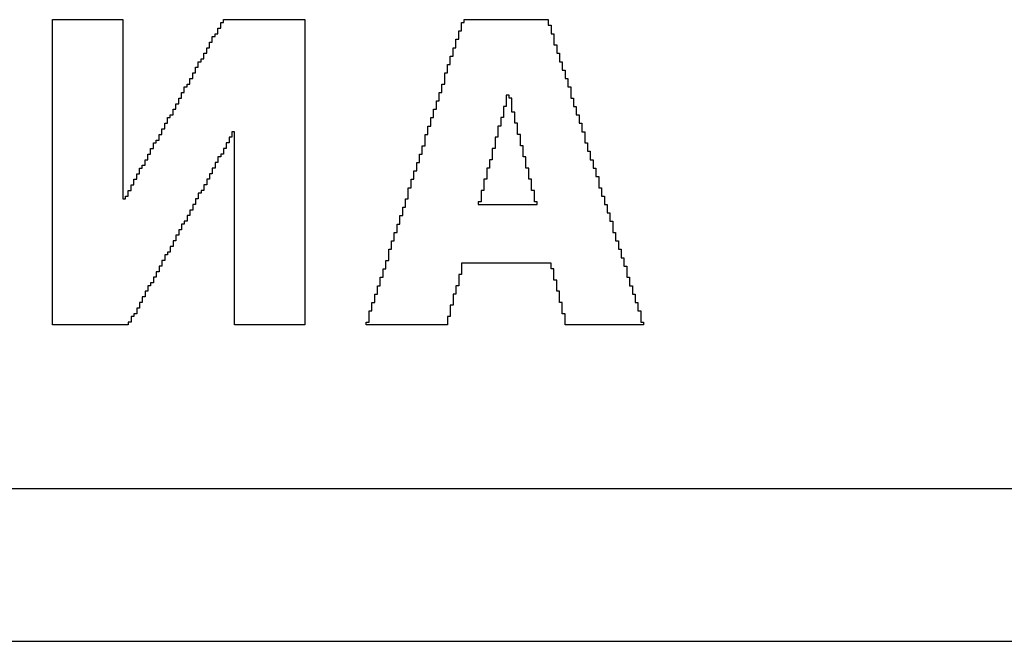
# Model space of a CAD drawing. Header units: millimetres. Extents: x -0.08 to 3.17, y -0.08 to 4.88.
# Tile 52 of 256: x 1.77 to 1.92, y 0.52 to 0.61. Entities that reach past the tile are written whole.
import ezdxf

# ---------------------------------------------------------------- set-up
doc = ezdxf.new("R2010")
doc.units = ezdxf.units.MM
doc.header["$MEASUREMENT"] = 0
doc.layers.add('BottomOverlay', color=54, linetype='Continuous')
doc.layers.add('TopOverlay', color=2, linetype='Continuous')

msp = doc.modelspace()

# ---------------------------------------------------------------- linework, layer by layer
at = {"layer": 'BottomOverlay'}
for p, q in [((1.77717, 0.56412), (1.77717, 0.60944)), ((1.77717, 0.60944), (1.78757, 0.60944)), ((1.78757, 0.60944), (1.78757, 0.58283)), ((1.8017, 0.60736), (1.8017, 0.60819)), ((1.8017, 0.60819), (1.80212, 0.60819)), ((1.80212, 0.60819), (1.80212, 0.60902)), ((1.80212, 0.60902), (1.80253, 0.60902)), ((1.80253, 0.60902), (1.80253, 0.60944)), ((1.80253, 0.60944), (1.81459, 0.60944)), ((1.81459, 0.60944), (1.81459, 0.58158)), ((1.83787, 0.60777), (1.83787, 0.60902)), ((1.83787, 0.60902), (1.83828, 0.60902)), ((1.83828, 0.60902), (1.83828, 0.60944)), ((1.83828, 0.60944), (1.85075, 0.60944)), ((1.85075, 0.60944), (1.85075, 0.6086)), ((1.85075, 0.6086), (1.85117, 0.6086)), ((1.85117, 0.6086), (1.85117, 0.60736)), ((1.80087, 0.60611), (1.80087, 0.60694)), ((1.80087, 0.60694), (1.80129, 0.60694)), ((1.80129, 0.60694), (1.80129, 0.60736)), ((1.80129, 0.60736), (1.8017, 0.60736)), ((1.83745, 0.60653), (1.83745, 0.60777)), ((1.83745, 0.60777), (1.83787, 0.60777)), ((1.85117, 0.60736), (1.85159, 0.60736)), ((1.85159, 0.60736), (1.85159, 0.60569)), ((1.80004, 0.60445), (1.80004, 0.60528)), ((1.80004, 0.60528), (1.80045, 0.60528)), ((1.80045, 0.60528), (1.80045, 0.60611)), ((1.80045, 0.60611), (1.80087, 0.60611)), ((1.83662, 0.60403), (1.83662, 0.60528)), ((1.83662, 0.60528), (1.83704, 0.60528)), ((1.83704, 0.60528), (1.83704, 0.60653)), ((1.83704, 0.60653), (1.83745, 0.60653)), ((1.85159, 0.60569), (1.852, 0.60569)), ((1.852, 0.60569), (1.852, 0.60445)), ((1.79962, 0.60362), (1.79962, 0.60445)), ((1.79962, 0.60445), (1.80004, 0.60445)), ((1.8362, 0.60278), (1.8362, 0.60403)), ((1.8362, 0.60403), (1.83662, 0.60403)), ((1.852, 0.60445), (1.85242, 0.60445)), ((1.85242, 0.60445), (1.85242, 0.6032)), ((1.79838, 0.60154), (1.79838, 0.60237)), ((1.79838, 0.60237), (1.79879, 0.60237)), ((1.79879, 0.60237), (1.79879, 0.6032)), ((1.79879, 0.6032), (1.79921, 0.6032)), ((1.79921, 0.6032), (1.79921, 0.60362)), ((1.79921, 0.60362), (1.79962, 0.60362)), ((1.83579, 0.60154), (1.83579, 0.60278)), ((1.83579, 0.60278), (1.8362, 0.60278)), ((1.85242, 0.6032), (1.85283, 0.6032)), ((1.85283, 0.6032), (1.85283, 0.60195)), ((1.79796, 0.60071), (1.79796, 0.60154)), ((1.79796, 0.60154), (1.79838, 0.60154)), ((1.83537, 0.59987), (1.83537, 0.60154)), ((1.83537, 0.60154), (1.83579, 0.60154)), ((1.85283, 0.60195), (1.85325, 0.60195)), ((1.85325, 0.60195), (1.85325, 0.60071)), ((1.79671, 0.59863), (1.79671, 0.59946)), ((1.79671, 0.59946), (1.79713, 0.59946)), ((1.79713, 0.59946), (1.79713, 0.59987)), ((1.79713, 0.59987), (1.79754, 0.59987)), ((1.79754, 0.59987), (1.79754, 0.60071)), ((1.79754, 0.60071), (1.79796, 0.60071)), ((1.83496, 0.59863), (1.83496, 0.59987)), ((1.83496, 0.59987), (1.83537, 0.59987)), ((1.85325, 0.60071), (1.85366, 0.60071)), ((1.85366, 0.60071), (1.85366, 0.59946)), ((1.85366, 0.59946), (1.85408, 0.59946)), ((1.85408, 0.59946), (1.85408, 0.5978)), ((1.7963, 0.5978), (1.7963, 0.59863)), ((1.7963, 0.59863), (1.79671, 0.59863)), ((1.83454, 0.59738), (1.83454, 0.59863)), ((1.83454, 0.59863), (1.83496, 0.59863)), ((1.84493, 0.59821), (1.84452, 0.59821)), ((1.84452, 0.59821), (1.84452, 0.59655)), ((1.84493, 0.5978), (1.84493, 0.59821)), ((1.79547, 0.59613), (1.79547, 0.59696)), ((1.79547, 0.59696), (1.79588, 0.59696)), ((1.79588, 0.59696), (1.79588, 0.5978)), ((1.79588, 0.5978), (1.7963, 0.5978)), ((1.83413, 0.59613), (1.83413, 0.59738)), ((1.83413, 0.59738), (1.83454, 0.59738)), ((1.84452, 0.59655), (1.8441, 0.59655)), ((1.8441, 0.59655), (1.8441, 0.59489)), ((1.84535, 0.5978), (1.84493, 0.5978)), ((1.84535, 0.59572), (1.84535, 0.5978)), ((1.85408, 0.5978), (1.8545, 0.5978)), ((1.8545, 0.5978), (1.8545, 0.59655)), ((1.8545, 0.59655), (1.85491, 0.59655)), ((1.85491, 0.59655), (1.85491, 0.5953)), ((1.79463, 0.59489), (1.79463, 0.5953)), ((1.79463, 0.5953), (1.79505, 0.5953)), ((1.79505, 0.5953), (1.79505, 0.59613)), ((1.79505, 0.59613), (1.79547, 0.59613)), ((1.83371, 0.59489), (1.83371, 0.59613)), ((1.83371, 0.59613), (1.83413, 0.59613)), ((1.84577, 0.59572), (1.84535, 0.59572)), ((1.84577, 0.59405), (1.84577, 0.59572)), ((1.85491, 0.5953), (1.85533, 0.5953)), ((1.85533, 0.5953), (1.85533, 0.59405)), ((1.7938, 0.59322), (1.7938, 0.59405)), ((1.7938, 0.59405), (1.79422, 0.59405)), ((1.79422, 0.59405), (1.79422, 0.59489)), ((1.79422, 0.59489), (1.79463, 0.59489)), ((1.83288, 0.59239), (1.83288, 0.59364)), ((1.83288, 0.59364), (1.83329, 0.59364)), ((1.83329, 0.59364), (1.83329, 0.59489)), ((1.83329, 0.59489), (1.83371, 0.59489)), ((1.84369, 0.59364), (1.84327, 0.59364)), ((1.84327, 0.59364), (1.84327, 0.59198)), ((1.8441, 0.59489), (1.84369, 0.59489)), ((1.84369, 0.59489), (1.84369, 0.59364)), ((1.84618, 0.59405), (1.84577, 0.59405)), ((1.84618, 0.59239), (1.84618, 0.59405)), ((1.85533, 0.59405), (1.85574, 0.59405)), ((1.85574, 0.59405), (1.85574, 0.59281)), ((1.79297, 0.59156), (1.79297, 0.59239)), ((1.79297, 0.59239), (1.79339, 0.59239)), ((1.79339, 0.59239), (1.79339, 0.59322)), ((1.79339, 0.59322), (1.7938, 0.59322)), ((1.80419, 0.59281), (1.80378, 0.59281)), ((1.80378, 0.59281), (1.80378, 0.59198)), ((1.80419, 0.56412), (1.80419, 0.59281)), ((1.83246, 0.59073), (1.83246, 0.59239)), ((1.83246, 0.59239), (1.83288, 0.59239)), ((1.8466, 0.59239), (1.84618, 0.59239)), ((1.8466, 0.59073), (1.8466, 0.59239)), ((1.85574, 0.59281), (1.85616, 0.59281)), ((1.85616, 0.59281), (1.85616, 0.59114)), ((1.79214, 0.59031), (1.79214, 0.59114)), ((1.79214, 0.59114), (1.79256, 0.59114)), ((1.79256, 0.59114), (1.79256, 0.59156)), ((1.79256, 0.59156), (1.79297, 0.59156)), ((1.80336, 0.59114), (1.80295, 0.59114)), ((1.80295, 0.59114), (1.80295, 0.59031)), ((1.80378, 0.59198), (1.80336, 0.59198)), ((1.80336, 0.59198), (1.80336, 0.59114)), ((1.83205, 0.58948), (1.83205, 0.59073)), ((1.83205, 0.59073), (1.83246, 0.59073)), ((1.84327, 0.59198), (1.84286, 0.59198)), ((1.84286, 0.59198), (1.84286, 0.59031)), ((1.84701, 0.59073), (1.8466, 0.59073)), ((1.84701, 0.58907), (1.84701, 0.59073)), ((1.85616, 0.59114), (1.85657, 0.59114)), ((1.85657, 0.59114), (1.85657, 0.5899)), ((1.79131, 0.58865), (1.79131, 0.58948)), ((1.79131, 0.58948), (1.79172, 0.58948)), ((1.79172, 0.58948), (1.79172, 0.59031)), ((1.79172, 0.59031), (1.79214, 0.59031)), ((1.80212, 0.58907), (1.8017, 0.58907)), ((1.8017, 0.58907), (1.8017, 0.58823)), ((1.80253, 0.58948), (1.80212, 0.58948)), ((1.80212, 0.58948), (1.80212, 0.58907)), ((1.80295, 0.59031), (1.80253, 0.59031)), ((1.80253, 0.59031), (1.80253, 0.58948)), ((1.83163, 0.58823), (1.83163, 0.58948)), ((1.83163, 0.58948), (1.83205, 0.58948)), ((1.84286, 0.59031), (1.84244, 0.59031)), ((1.84244, 0.59031), (1.84244, 0.58865)), ((1.84743, 0.58907), (1.84701, 0.58907)), ((1.84743, 0.5874), (1.84743, 0.58907)), ((1.85657, 0.5899), (1.85699, 0.5899)), ((1.85699, 0.5899), (1.85699, 0.58865)), ((1.79048, 0.5874), (1.79048, 0.58782)), ((1.79048, 0.58782), (1.79089, 0.58782)), ((1.79089, 0.58782), (1.79089, 0.58865)), ((1.79089, 0.58865), (1.79131, 0.58865)), ((1.8017, 0.58823), (1.80129, 0.58823)), ((1.80129, 0.58823), (1.80129, 0.5874)), ((1.83122, 0.58699), (1.83122, 0.58823)), ((1.83122, 0.58823), (1.83163, 0.58823)), ((1.84244, 0.58865), (1.84202, 0.58865)), ((1.84202, 0.58865), (1.84202, 0.5874)), ((1.85699, 0.58865), (1.85741, 0.58865)), ((1.85741, 0.58865), (1.85741, 0.5874)), ((1.78965, 0.58574), (1.78965, 0.58657)), ((1.78965, 0.58657), (1.79006, 0.58657)), ((1.79006, 0.58657), (1.79006, 0.5874)), ((1.79006, 0.5874), (1.79048, 0.5874)), ((1.80087, 0.58657), (1.80045, 0.58657)), ((1.80045, 0.58657), (1.80045, 0.58574)), ((1.80129, 0.5874), (1.80087, 0.5874)), ((1.80087, 0.5874), (1.80087, 0.58657)), ((1.8308, 0.58574), (1.8308, 0.58699)), ((1.8308, 0.58699), (1.83122, 0.58699)), ((1.84202, 0.5874), (1.84161, 0.5874)), ((1.84161, 0.5874), (1.84161, 0.58574)), ((1.84784, 0.5874), (1.84743, 0.5874)), ((1.84784, 0.58574), (1.84784, 0.5874)), ((1.85741, 0.5874), (1.85782, 0.5874)), ((1.85782, 0.5874), (1.85782, 0.58616)), ((1.85782, 0.58616), (1.85824, 0.58616)), ((1.85824, 0.58616), (1.85824, 0.58449)), ((1.78881, 0.58408), (1.78881, 0.58491)), ((1.78881, 0.58491), (1.78923, 0.58491)), ((1.78923, 0.58491), (1.78923, 0.58574)), ((1.78923, 0.58574), (1.78965, 0.58574)), ((1.80004, 0.58491), (1.79962, 0.58491)), ((1.79962, 0.58491), (1.79962, 0.58408)), ((1.80045, 0.58574), (1.80004, 0.58574)), ((1.80004, 0.58574), (1.80004, 0.58491)), ((1.83038, 0.58449), (1.83038, 0.58574)), ((1.83038, 0.58574), (1.8308, 0.58574)), ((1.84161, 0.58574), (1.84119, 0.58574)), ((1.84119, 0.58574), (1.84119, 0.58408)), ((1.84826, 0.58574), (1.84784, 0.58574)), ((1.84826, 0.58408), (1.84826, 0.58574)), ((1.78798, 0.58283), (1.78798, 0.58325)), ((1.78798, 0.58325), (1.7884, 0.58325)), ((1.7884, 0.58325), (1.7884, 0.58408)), ((1.7884, 0.58408), (1.78881, 0.58408)), ((1.79921, 0.58366), (1.79879, 0.58366)), ((1.79879, 0.58366), (1.79879, 0.58283)), ((1.79962, 0.58408), (1.79921, 0.58408)), ((1.79921, 0.58408), (1.79921, 0.58366)), ((1.82997, 0.58283), (1.82997, 0.58449)), ((1.82997, 0.58449), (1.83038, 0.58449)), ((1.84119, 0.58408), (1.84078, 0.58408)), ((1.84078, 0.58408), (1.84078, 0.58241)), ((1.84868, 0.58408), (1.84826, 0.58408)), ((1.84868, 0.58241), (1.84868, 0.58408)), ((1.85824, 0.58449), (1.85865, 0.58449)), ((1.85865, 0.58449), (1.85865, 0.58325)), ((1.85865, 0.58325), (1.85907, 0.58325)), ((1.85907, 0.58325), (1.85907, 0.582)), ((1.78757, 0.58283), (1.78798, 0.58283)), ((1.79838, 0.582), (1.79796, 0.582)), ((1.79796, 0.582), (1.79796, 0.58117)), ((1.79879, 0.58283), (1.79838, 0.58283)), ((1.79838, 0.58283), (1.79838, 0.582)), ((1.82955, 0.58158), (1.82955, 0.58283)), ((1.82955, 0.58283), (1.82997, 0.58283)), ((1.84078, 0.58241), (1.84036, 0.58241)), ((1.84036, 0.58241), (1.84036, 0.582)), ((1.84036, 0.582), (1.84909, 0.582)), ((1.84909, 0.58241), (1.84868, 0.58241)), ((1.84909, 0.582), (1.84909, 0.58241)), ((1.85907, 0.582), (1.85948, 0.582)), ((1.85948, 0.582), (1.85948, 0.58075)), ((1.79754, 0.58034), (1.79713, 0.58034)), ((1.79713, 0.58034), (1.79713, 0.5795)), ((1.79796, 0.58117), (1.79754, 0.58117)), ((1.79754, 0.58117), (1.79754, 0.58034)), ((1.81459, 0.58158), (1.81459, 0.58117)), ((1.81459, 0.58117), (1.81459, 0.56412)), ((1.82872, 0.57909), (1.82872, 0.58034)), ((1.82872, 0.58034), (1.82914, 0.58034)), ((1.82914, 0.58034), (1.82914, 0.58158)), ((1.82914, 0.58158), (1.82955, 0.58158)), ((1.85948, 0.58075), (1.8599, 0.58075)), ((1.8599, 0.58075), (1.8599, 0.5795)), ((1.79671, 0.57909), (1.7963, 0.57909)), ((1.7963, 0.57909), (1.7963, 0.57826)), ((1.79713, 0.5795), (1.79671, 0.5795)), ((1.79671, 0.5795), (1.79671, 0.57909)), ((1.82831, 0.57784), (1.82831, 0.57909)), ((1.82831, 0.57909), (1.82872, 0.57909)), ((1.8599, 0.5795), (1.86032, 0.5795)), ((1.86032, 0.5795), (1.86032, 0.57784)), ((1.79588, 0.57743), (1.79547, 0.57743)), ((1.79547, 0.57743), (1.79547, 0.57659)), ((1.7963, 0.57826), (1.79588, 0.57826)), ((1.79588, 0.57826), (1.79588, 0.57743)), ((1.82789, 0.57659), (1.82789, 0.57784)), ((1.82789, 0.57784), (1.82831, 0.57784)), ((1.86032, 0.57784), (1.86073, 0.57784)), ((1.86073, 0.57784), (1.86073, 0.57659)), ((1.79547, 0.57659), (1.79505, 0.57659)), ((1.79505, 0.57659), (1.79505, 0.57576)), ((1.82747, 0.57535), (1.82747, 0.57659)), ((1.82747, 0.57659), (1.82789, 0.57659)), ((1.86073, 0.57659), (1.86115, 0.57659)), ((1.86115, 0.57659), (1.86115, 0.57535)), ((1.79422, 0.57452), (1.7938, 0.57452)), ((1.7938, 0.57452), (1.7938, 0.57368)), ((1.79463, 0.57493), (1.79422, 0.57493)), ((1.79422, 0.57493), (1.79422, 0.57452)), ((1.79505, 0.57576), (1.79463, 0.57576)), ((1.79463, 0.57576), (1.79463, 0.57493)), ((1.82706, 0.57368), (1.82706, 0.57535)), ((1.82706, 0.57535), (1.82747, 0.57535)), ((1.86115, 0.57535), (1.86156, 0.57535)), ((1.86156, 0.57535), (1.86156, 0.5741)), ((1.7938, 0.57368), (1.79339, 0.57368)), ((1.79339, 0.57368), (1.79339, 0.57285)), ((1.82664, 0.57244), (1.82664, 0.57368)), ((1.82664, 0.57368), (1.82706, 0.57368)), ((1.85117, 0.57327), (1.83787, 0.57327)), ((1.83787, 0.57327), (1.83787, 0.57161)), ((1.85117, 0.57244), (1.85117, 0.57327)), ((1.86156, 0.5741), (1.86198, 0.5741)), ((1.86198, 0.5741), (1.86198, 0.57285)), ((1.79297, 0.57202), (1.79256, 0.57202)), ((1.79256, 0.57202), (1.79256, 0.57119)), ((1.79339, 0.57285), (1.79297, 0.57285)), ((1.79297, 0.57285), (1.79297, 0.57202)), ((1.82623, 0.57119), (1.82623, 0.57244)), ((1.82623, 0.57244), (1.82664, 0.57244)), ((1.83787, 0.57161), (1.83745, 0.57161)), ((1.83745, 0.57161), (1.83745, 0.56994)), ((1.85159, 0.57244), (1.85117, 0.57244)), ((1.85159, 0.57077), (1.85159, 0.57244)), ((1.86198, 0.57285), (1.86239, 0.57285)), ((1.86239, 0.57285), (1.86239, 0.57119)), ((1.79214, 0.57036), (1.79172, 0.57036)), ((1.79172, 0.57036), (1.79172, 0.56994)), ((1.79256, 0.57119), (1.79214, 0.57119)), ((1.79214, 0.57119), (1.79214, 0.57036)), ((1.82581, 0.56994), (1.82581, 0.57119)), ((1.82581, 0.57119), (1.82623, 0.57119)), ((1.852, 0.57077), (1.85159, 0.57077)), ((1.852, 0.56911), (1.852, 0.57077)), ((1.86239, 0.57119), (1.86281, 0.57119)), ((1.86281, 0.57119), (1.86281, 0.56994)), ((1.79131, 0.56911), (1.79089, 0.56911)), ((1.79089, 0.56911), (1.79089, 0.56828)), ((1.79172, 0.56994), (1.79131, 0.56994)), ((1.79131, 0.56994), (1.79131, 0.56911)), ((1.82498, 0.56745), (1.82498, 0.5687)), ((1.82498, 0.5687), (1.8254, 0.5687)), ((1.8254, 0.5687), (1.8254, 0.56994)), ((1.8254, 0.56994), (1.82581, 0.56994)), ((1.83704, 0.5687), (1.83662, 0.5687)), ((1.83662, 0.5687), (1.83662, 0.56703)), ((1.83745, 0.56994), (1.83704, 0.56994)), ((1.83704, 0.56994), (1.83704, 0.5687)), ((1.85242, 0.56911), (1.852, 0.56911)), ((1.85242, 0.56745), (1.85242, 0.56911)), ((1.86281, 0.56994), (1.86323, 0.56994)), ((1.86323, 0.56994), (1.86323, 0.5687)), ((1.86323, 0.5687), (1.86364, 0.5687)), ((1.86364, 0.5687), (1.86364, 0.56745)), ((1.79048, 0.56745), (1.79006, 0.56745)), ((1.79006, 0.56745), (1.79006, 0.56662)), ((1.79089, 0.56828), (1.79048, 0.56828)), ((1.79048, 0.56828), (1.79048, 0.56745)), ((1.82456, 0.5662), (1.82456, 0.56745)), ((1.82456, 0.56745), (1.82498, 0.56745)), ((1.85283, 0.56745), (1.85242, 0.56745)), ((1.85283, 0.56579), (1.85283, 0.56745)), ((1.86364, 0.56745), (1.86406, 0.56745)), ((1.86406, 0.56745), (1.86406, 0.5662)), ((1.78965, 0.56579), (1.78923, 0.56579)), ((1.78923, 0.56579), (1.78923, 0.56537)), ((1.79006, 0.56662), (1.78965, 0.56662)), ((1.78965, 0.56662), (1.78965, 0.56579)), ((1.82415, 0.56454), (1.82415, 0.5662)), ((1.82415, 0.5662), (1.82456, 0.5662)), ((1.83662, 0.56703), (1.8362, 0.56703)), ((1.8362, 0.56703), (1.8362, 0.56537)), ((1.85325, 0.56579), (1.85283, 0.56579)), ((1.85325, 0.56412), (1.85325, 0.56579)), ((1.86406, 0.5662), (1.86447, 0.5662)), ((1.86447, 0.5662), (1.86447, 0.56454)), ((1.78881, 0.56454), (1.7884, 0.56454)), ((1.7884, 0.56454), (1.7884, 0.56412)), ((1.78923, 0.56537), (1.78881, 0.56537)), ((1.78881, 0.56537), (1.78881, 0.56454)), ((1.82373, 0.56412), (1.82373, 0.56454)), ((1.82373, 0.56454), (1.82415, 0.56454)), ((1.8362, 0.56537), (1.83579, 0.56537)), ((1.83579, 0.56537), (1.83579, 0.56412)), ((1.86447, 0.56454), (1.86489, 0.56454)), ((1.86489, 0.56454), (1.86489, 0.56412)), ((1.7884, 0.56412), (1.77717, 0.56412)), ((1.81459, 0.56412), (1.80419, 0.56412)), ((1.83579, 0.56412), (1.82373, 0.56412)), ((1.86489, 0.56412), (1.85325, 0.56412)), ((1.09457, 0.51715), (2.00415, 0.51715))]:
    msp.add_line(p, q, dxfattribs=at)
at = {"layer": 'TopOverlay'}
msp.add_line((1.51488, 0.53981), (2.10647, 0.53981), dxfattribs=at)

doc.saveas('drawing.dxf')
